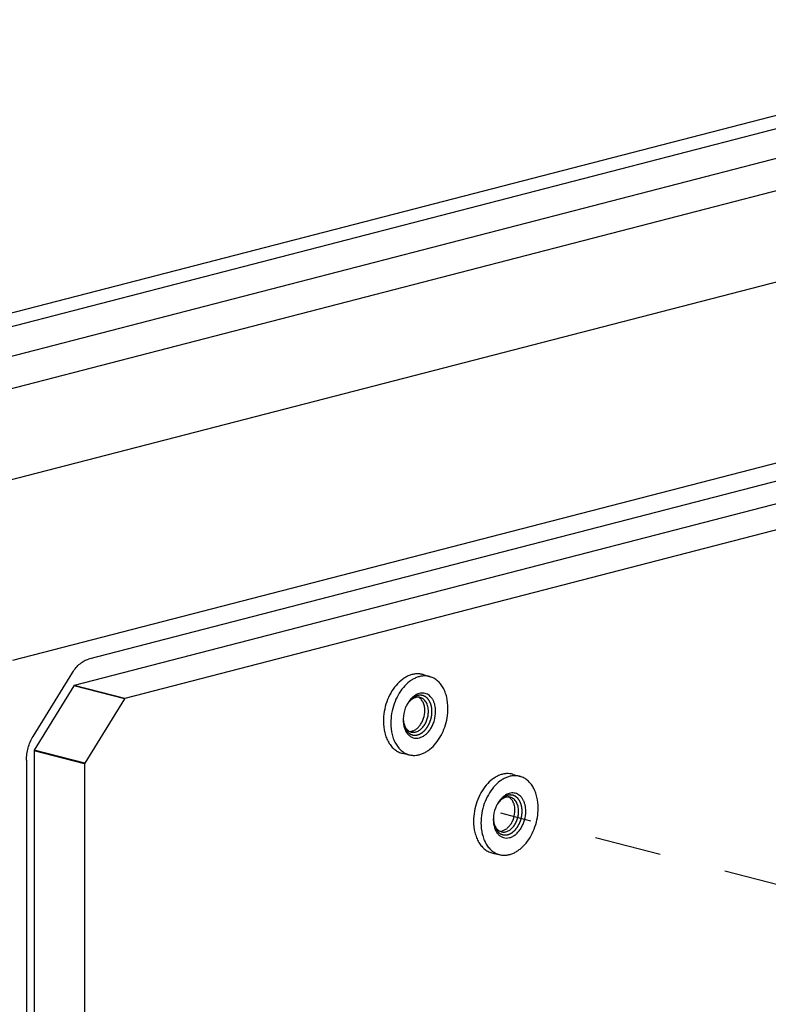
# Model space of a CAD drawing. Header units: millimetres. Extents: x 0 to 3905, y -1166 to 1110.
# Tile 61 of 155: x 1883 to 1956, y 105 to 202. Entities that reach past the tile are written whole.
import ezdxf

# ---------------------------------------------------------------- set-up
doc = ezdxf.new("R2010")
doc.units = ezdxf.units.MM
doc.header["$LTSCALE"] = 65.395
doc.linetypes.add('DASHED', pattern=[0.2, 0.1, -0.1])
for name, color, linetype in [('20_ALL_FEATURES', 7, 'CONTINUOUS'), ('DE-13-001392DXF_CONTINUOUS_LINE', 7, 'CONTINUOUS'), ('DE-13-001394DXF_CONTINUOUS_LINE', 7, 'CONTINUOUS')]:
    doc.layers.add(name, color=color, linetype=linetype)

msp = doc.modelspace()

# ---------------------------------------------------------------- linework, layer by layer
at = {"layer": '20_ALL_FEATURES', "linetype": 'DASHED'}
msp.add_line((1996.414, 106.896), (1930.165, 124.042), dxfattribs=at)
at = {"layer": 'DE-13-001392DXF_CONTINUOUS_LINE'}
for p, q in [((1844.954, 147.113), (1998.814, 186.935)), ((1882.338, 139.039), (2024.223, 175.762)), ((2016.803, 172.036), (1889.757, 139.154)), ((2015.389, 169.454), (1888.343, 136.572)), ((2020.339, 168.173), (1893.292, 135.291)), ((1884.308, 131.553), (1888.191, 137.863)), ((1922.524, 137.637), (1923.224, 137.429)), ((1888.303, 136.539), (1884.42, 130.229)), ((1893.253, 135.258), (1888.303, 136.539)), ((1893.292, 135.291), (1888.343, 136.572)), ((1893.253, 135.258), (1889.369, 128.948)), ((1920.982, 134.739), (1920.981, 134.738)), ((1920.982, 134.739), (1920.981, 134.738)), ((1884.403, 130.171), (1884.403, 25.249)), ((1889.353, 128.89), (1884.403, 130.171)), ((1889.369, 128.948), (1884.42, 130.229)), ((1920.526, 129.917), (1921.239, 129.76)), ((1883.659, 129.246), (1883.659, 24.324)), ((1889.353, 128.89), (1889.353, 23.968)), ((1931.363, 127.851), (1932.063, 127.642)), ((1929.821, 124.952), (1929.82, 124.951)), ((1929.821, 124.952), (1929.82, 124.951)), ((1929.365, 120.131), (1930.078, 119.974))]:
    msp.add_line(p, q, dxfattribs=at)
for centre, radius, start, end in [((1923.604, 133.285), 3.006, 150.98222, 152.84067), ((1922.809, 133.52), 2.196, 146.32919, 148.83099), ((1923.582, 133.199), 3.006, 178.12573, 179.99603), ((1922.769, 133.379), 2.193, 182.29919, 184.68157), ((1932.443, 123.498), 3.006, 150.98222, 152.84067), ((1931.648, 123.734), 2.196, 146.32919, 148.83099), ((1932.421, 123.413), 3.006, 178.12573, 179.99603), ((1931.608, 123.592), 2.193, 182.29919, 184.68157)]:
    msp.add_arc(centre, radius, start, end, dxfattribs=at)
for points, knots in [([(1888.191, 137.863), (1888.291, 138.026), (1888.508, 138.327), (1888.89, 138.709), (1889.306, 138.994), (1889.607, 139.115), (1889.757, 139.154)], [0, 0, 0, 0, 0.27555, 0.535005, 0.776305, 1, 1, 1, 1]), ([(1922.524, 137.637), (1922.417, 137.669), (1922.197, 137.713), (1921.856, 137.72), (1921.509, 137.668), (1921.163, 137.557), (1920.821, 137.391), (1920.37, 137.09), (1919.849, 136.585), (1919.335, 135.833), (1918.944, 134.964), (1918.699, 134.029), (1918.64, 133.384), (1918.64, 133.064)], [0, 0, 0, 0, 0.048984, 0.098627, 0.149686, 0.202775, 0.258332, 0.316598, 0.441151, 0.575348, 0.716058, 0.859114, 1, 1, 1, 1]), ([(1923.224, 137.429), (1923.118, 137.46), (1922.899, 137.504), (1922.56, 137.511), (1922.216, 137.46), (1921.872, 137.35), (1921.533, 137.184), (1921.084, 136.886), (1920.567, 136.384), (1920.056, 135.637), (1919.668, 134.774), (1919.424, 133.844), (1919.366, 133.203), (1919.366, 132.886)], [0, 0, 0, 0, 0.048984, 0.098627, 0.149686, 0.202775, 0.258332, 0.316598, 0.441151, 0.575348, 0.716058, 0.859114, 1, 1, 1, 1]), ([(1924.969, 134.336), (1924.969, 134.7), (1924.913, 135.238), (1924.711, 135.905), (1924.507, 136.346), (1924.251, 136.729), (1923.949, 137.044), (1923.605, 137.284), (1923.352, 137.391), (1923.224, 137.429)], [0, 0, 0, 0, 0.287827, 0.42263, 0.550285, 0.670804, 0.784874, 0.893913, 1, 1, 1, 1]), ([(1888.343, 136.572), (1888.339, 136.571), (1888.323, 136.564), (1888.31, 136.551), (1888.303, 136.539)], [0, 0, 0, 0, 0.225486, 1, 1, 1, 1]), ([(1893.292, 135.291), (1893.289, 135.29), (1893.273, 135.283), (1893.26, 135.27), (1893.253, 135.258)], [0, 0, 0, 0, 0.225478, 1, 1, 1, 1]), ([(1923.405, 134.023), (1923.403, 134.046), (1923.4, 134.093), (1923.395, 134.152), (1923.392, 134.198), (1923.389, 134.233), (1923.386, 134.269), (1923.384, 134.304), (1923.382, 134.333), (1923.38, 134.353), (1923.379, 134.365), (1923.379, 134.374), (1923.378, 134.383), (1923.377, 134.389), (1923.377, 134.394), (1923.377, 134.396), (1923.377, 134.398), (1923.376, 134.401), (1923.375, 134.404), (1923.374, 134.41), (1923.372, 134.416), (1923.37, 134.427), (1923.367, 134.441), (1923.363, 134.457), (1923.357, 134.478), (1923.348, 134.516), (1923.336, 134.57), (1923.323, 134.624), (1923.314, 134.662), (1923.308, 134.683), (1923.305, 134.7), (1923.301, 134.713), (1923.299, 134.724), (1923.297, 134.731), (1923.296, 134.736), (1923.295, 134.739), (1923.294, 134.742), (1923.294, 134.744), (1923.293, 134.746), (1923.291, 134.749), (1923.289, 134.755), (1923.286, 134.762), (1923.283, 134.769), (1923.279, 134.778), (1923.271, 134.795), (1923.261, 134.818), (1923.248, 134.847), (1923.236, 134.875), (1923.223, 134.903), (1923.21, 134.932), (1923.2, 134.955), (1923.192, 134.974), (1923.185, 134.989), (1923.179, 135.003), (1923.174, 135.015), (1923.17, 135.024), (1923.166, 135.031), (1923.164, 135.037), (1923.162, 135.041), (1923.161, 135.044), (1923.16, 135.045), (1923.159, 135.047), (1923.158, 135.049), (1923.155, 135.052), (1923.152, 135.057), (1923.148, 135.063), (1923.142, 135.07), (1923.135, 135.08), (1923.126, 135.092), (1923.118, 135.103), (1923.107, 135.119), (1923.093, 135.138), (1923.076, 135.161), (1923.059, 135.185), (1923.042, 135.208), (1923.025, 135.231), (1923.011, 135.25), (1923.001, 135.264), (1922.995, 135.272), (1922.991, 135.278), (1922.987, 135.283), (1922.984, 135.288), (1922.982, 135.291), (1922.981, 135.292), (1922.98, 135.293), (1922.979, 135.294), (1922.978, 135.295), (1922.976, 135.297), (1922.972, 135.299), (1922.968, 135.303), (1922.961, 135.309), (1922.953, 135.316), (1922.942, 135.325), (1922.929, 135.336), (1922.905, 135.356), (1922.877, 135.379), (1922.85, 135.402), (1922.829, 135.419), (1922.812, 135.433), (1922.798, 135.445), (1922.788, 135.453), (1922.78, 135.461), (1922.773, 135.466), (1922.768, 135.47), (1922.765, 135.473), (1922.763, 135.474), (1922.761, 135.476), (1922.761, 135.476), (1922.76, 135.477), (1922.758, 135.477), (1922.755, 135.479), (1922.751, 135.481), (1922.745, 135.483), (1922.739, 135.486), (1922.731, 135.489), (1922.717, 135.496), (1922.697, 135.504), (1922.673, 135.515), (1922.65, 135.526), (1922.626, 135.536), (1922.602, 135.547), (1922.582, 135.555), (1922.566, 135.563), (1922.554, 135.568), (1922.542, 135.573), (1922.532, 135.577), (1922.524, 135.581), (1922.519, 135.583), (1922.515, 135.585), (1922.513, 135.586), (1922.51, 135.587), (1922.508, 135.588), (1922.507, 135.589), (1922.507, 135.589), (1922.506, 135.589), (1922.505, 135.589), (1922.503, 135.589), (1922.5, 135.59), (1922.497, 135.59), (1922.493, 135.591), (1922.488, 135.591), (1922.479, 135.592), (1922.469, 135.594), (1922.456, 135.595), (1922.443, 135.597), (1922.426, 135.599), (1922.405, 135.602), (1922.38, 135.605), (1922.354, 135.608), (1922.329, 135.611), (1922.304, 135.614), (1922.283, 135.617), (1922.268, 135.619), (1922.259, 135.62), (1922.253, 135.621), (1922.247, 135.621), (1922.242, 135.622), (1922.239, 135.622), (1922.237, 135.623), (1922.236, 135.623), (1922.235, 135.623), (1922.233, 135.622), (1922.231, 135.622), (1922.226, 135.621), (1922.221, 135.62), (1922.212, 135.619), (1922.201, 135.617), (1922.188, 135.615), (1922.17, 135.613), (1922.149, 135.609), (1922.122, 135.605), (1922.087, 135.6), (1922.052, 135.594), (1922.022, 135.589), (1922.004, 135.587), (1921.991, 135.585), (1921.98, 135.583), (1921.971, 135.581), (1921.966, 135.581), (1921.961, 135.58), (1921.959, 135.579), (1921.957, 135.579), (1921.956, 135.579), (1921.955, 135.578), (1921.953, 135.578), (1921.95, 135.576), (1921.945, 135.574), (1921.939, 135.572), (1921.932, 135.569), (1921.923, 135.565), (1921.908, 135.558), (1921.886, 135.549), (1921.86, 135.538), (1921.834, 135.527), (1921.808, 135.516), (1921.782, 135.504), (1921.76, 135.495), (1921.743, 135.487), (1921.729, 135.482), (1921.716, 135.476), (1921.706, 135.472), (1921.697, 135.468), (1921.691, 135.466), (1921.687, 135.464), (1921.684, 135.462), (1921.681, 135.461), (1921.679, 135.46), (1921.677, 135.46), (1921.676, 135.458), (1921.674, 135.457), (1921.671, 135.455), (1921.668, 135.453), (1921.664, 135.45), (1921.658, 135.446), (1921.65, 135.44), (1921.64, 135.433), (1921.627, 135.424), (1921.615, 135.415), (1921.598, 135.403), (1921.577, 135.388), (1921.552, 135.37), (1921.527, 135.352), (1921.502, 135.334), (1921.477, 135.316), (1921.457, 135.302), (1921.442, 135.291), (1921.434, 135.285), (1921.427, 135.281), (1921.421, 135.276), (1921.417, 135.273), (1921.413, 135.271), (1921.412, 135.27), (1921.411, 135.269), (1921.41, 135.268), (1921.408, 135.266), (1921.406, 135.264), (1921.402, 135.26), (1921.397, 135.255), (1921.39, 135.246), (1921.38, 135.236), (1921.368, 135.224), (1921.353, 135.208), (1921.326, 135.18), (1921.287, 135.139), (1921.248, 135.099), (1921.221, 135.07), (1921.206, 135.054), (1921.194, 135.042), (1921.185, 135.032), (1921.177, 135.024), (1921.172, 135.019), (1921.168, 135.015), (1921.166, 135.012), (1921.164, 135.01), (1921.162, 135.008), (1921.161, 135.006), (1921.159, 135.003), (1921.155, 134.997), (1921.15, 134.99), (1921.145, 134.983), (1921.139, 134.973), (1921.127, 134.956), (1921.11, 134.932), (1921.091, 134.903), (1921.071, 134.874), (1921.051, 134.845), (1921.025, 134.806), (1920.992, 134.757), (1920.965, 134.718), (1920.952, 134.699)], [0, 0, 0, 0, 0.015625, 0.03125, 0.039062, 0.046875, 0.054688, 0.0625, 0.070312, 0.074219, 0.076172, 0.078125, 0.080078, 0.082031, 0.08252, 0.083008, 0.083496, 0.083984, 0.084961, 0.085938, 0.087891, 0.089844, 0.09375, 0.097656, 0.101562, 0.109375, 0.125, 0.140625, 0.148438, 0.152344, 0.15625, 0.160156, 0.162109, 0.164062, 0.165039, 0.166016, 0.166504, 0.166992, 0.16748, 0.167969, 0.169922, 0.171875, 0.173828, 0.175781, 0.179688, 0.1875, 0.195312, 0.203125, 0.210938, 0.21875, 0.226562, 0.230469, 0.234375, 0.238281, 0.242188, 0.244141, 0.246094, 0.248047, 0.249023, 0.249512, 0.25, 0.250488, 0.250977, 0.251953, 0.253906, 0.255859, 0.257812, 0.261719, 0.265625, 0.269531, 0.273438, 0.28125, 0.289062, 0.296875, 0.304688, 0.3125, 0.320312, 0.324219, 0.326172, 0.328125, 0.330078, 0.332031, 0.33252, 0.333008, 0.333252, 0.333496, 0.333984, 0.334961, 0.335938, 0.337891, 0.339844, 0.34375, 0.347656, 0.351562, 0.359375, 0.375, 0.382812, 0.390625, 0.398438, 0.402344, 0.40625, 0.410156, 0.412109, 0.414062, 0.415039, 0.416016, 0.416504, 0.416748, 0.416992, 0.41748, 0.417969, 0.419922, 0.421875, 0.423828, 0.425781, 0.429688, 0.4375, 0.445312, 0.453125, 0.460938, 0.46875, 0.476562, 0.480469, 0.484375, 0.488281, 0.492188, 0.494141, 0.496094, 0.49707, 0.498047, 0.499023, 0.499512, 0.499756, 0.5, 0.500244, 0.500488, 0.500977, 0.501953, 0.50293, 0.503906, 0.505859, 0.507812, 0.511719, 0.515625, 0.519531, 0.523438, 0.53125, 0.539062, 0.546875, 0.554688, 0.5625, 0.570312, 0.574219, 0.576172, 0.578125, 0.580078, 0.582031, 0.58252, 0.583008, 0.583252, 0.583496, 0.583984, 0.584961, 0.585938, 0.587891, 0.589844, 0.59375, 0.597656, 0.601562, 0.609375, 0.617188, 0.625, 0.640625, 0.648438, 0.652344, 0.65625, 0.660156, 0.662109, 0.664062, 0.665039, 0.666016, 0.666504, 0.666748, 0.666992, 0.66748, 0.667969, 0.669922, 0.671875, 0.673828, 0.675781, 0.679688, 0.6875, 0.695312, 0.703125, 0.710938, 0.71875, 0.726562, 0.730469, 0.734375, 0.738281, 0.742188, 0.744141, 0.746094, 0.74707, 0.748047, 0.749023, 0.749512, 0.75, 0.750488, 0.750977, 0.751953, 0.75293, 0.753906, 0.755859, 0.757812, 0.761719, 0.765625, 0.769531, 0.773438, 0.78125, 0.789062, 0.796875, 0.804688, 0.8125, 0.820312, 0.824219, 0.826172, 0.828125, 0.830078, 0.832031, 0.83252, 0.833008, 0.833252, 0.833496, 0.833984, 0.834961, 0.835938, 0.837891, 0.839844, 0.84375, 0.847656, 0.851562, 0.859375, 0.875, 0.890625, 0.898438, 0.902344, 0.90625, 0.910156, 0.912109, 0.914062, 0.915039, 0.916016, 0.916504, 0.916992, 0.91748, 0.917969, 0.919922, 0.921875, 0.923828, 0.925781, 0.929688, 0.9375, 0.945312, 0.953125, 0.960938, 0.96875, 0.984375, 1, 1, 1, 1]), ([(1923.758, 134.023), (1923.758, 134.233), (1923.726, 134.545), (1923.606, 134.93), (1923.486, 135.184), (1923.335, 135.402), (1923.156, 135.58), (1922.954, 135.713), (1922.733, 135.798), (1922.499, 135.831), (1922.258, 135.813), (1922.015, 135.743), (1921.778, 135.626), (1921.549, 135.463), (1921.258, 135.184), (1921.078, 134.927), (1920.976, 134.743)], [0, 0, 0, 0, 0.144246, 0.211684, 0.275454, 0.335587, 0.392476, 0.446905, 0.5, 0.553095, 0.607524, 0.664413, 0.724546, 0.788316, 0.855754, 1, 1, 1, 1]), ([(1922.252, 135.397), (1922.199, 135.41), (1922.089, 135.427), (1921.919, 135.419), (1921.747, 135.379), (1921.578, 135.306), (1921.413, 135.204), (1921.199, 135.026), (1921.063, 134.86), (1920.982, 134.739)], [0, 0, 0, 0, 0.108097, 0.218455, 0.333043, 0.453322, 0.580165, 0.713861, 1, 1, 1, 1]), ([(1922.698, 134.114), (1922.698, 134.258), (1922.672, 134.536), (1922.55, 134.917), (1922.38, 135.181), (1922.211, 135.338), (1922.118, 135.398), (1922.07, 135.423)], [0, 0, 0, 0, 0.28417, 0.546143, 0.783086, 0.893555, 1, 1, 1, 1]), ([(1923.051, 134.023), (1923.051, 134.187), (1923.026, 134.429), (1922.933, 134.729), (1922.839, 134.926), (1922.722, 135.095), (1922.583, 135.234), (1922.426, 135.338), (1922.311, 135.382), (1922.252, 135.397)], [0, 0, 0, 0, 0.288492, 0.423367, 0.550909, 0.671174, 0.784952, 0.89381, 1, 1, 1, 1]), ([(1920.93, 134.657), (1920.876, 134.553), (1920.686, 134.122), (1920.589, 133.65), (1920.578, 133.297)], [0, 0, 0, 0, 0.249065, 1, 1, 1, 1]), ([(1921.239, 129.76), (1921.344, 129.737), (1921.562, 129.708), (1921.895, 129.722), (1922.231, 129.792), (1922.565, 129.917), (1922.893, 130.093), (1923.325, 130.401), (1923.822, 130.906), (1924.311, 131.646), (1924.681, 132.494), (1924.914, 133.402), (1924.969, 134.027), (1924.969, 134.336)], [0, 0, 0, 0, 0.048868, 0.098663, 0.150057, 0.203579, 0.259583, 0.318248, 0.4433, 0.577469, 0.717678, 0.859945, 1, 1, 1, 1]), ([(1920.576, 133.199), (1920.576, 132.929), (1920.629, 132.531), (1920.829, 132.063), (1921.027, 131.78), (1921.271, 131.566), (1921.553, 131.431), (1921.86, 131.384), (1922.178, 131.426), (1922.492, 131.553), (1922.791, 131.758), (1923.065, 132.032), (1923.304, 132.365), (1923.501, 132.745), (1923.695, 133.293), (1923.758, 133.732), (1923.758, 134.023)], [0, 0, 0, 0, 0.135205, 0.196724, 0.253736, 0.306908, 0.3577, 0.408151, 0.460394, 0.516105, 0.5762, 0.640817, 0.709442, 0.781084, 0.854433, 1, 1, 1, 1]), ([(1920.577, 133.254), (1920.579, 133.224), (1920.583, 133.179), (1920.589, 133.119), (1920.593, 133.074), (1920.597, 133.029), (1920.601, 132.991), (1920.603, 132.961), (1920.606, 132.938), (1920.607, 132.92), (1920.609, 132.905), (1920.61, 132.893), (1920.611, 132.884), (1920.611, 132.877), (1920.612, 132.874), (1920.612, 132.871), (1920.612, 132.869), (1920.612, 132.868), (1920.613, 132.865), (1920.615, 132.858), (1920.617, 132.85), (1920.62, 132.839), (1920.624, 132.825), (1920.628, 132.808), (1920.634, 132.787), (1920.641, 132.759), (1920.651, 132.724), (1920.662, 132.682), (1920.671, 132.647), (1920.679, 132.619), (1920.684, 132.598), (1920.69, 132.577), (1920.695, 132.56), (1920.698, 132.546), (1920.701, 132.536), (1920.704, 132.527), (1920.705, 132.52), (1920.706, 132.516), (1920.707, 132.513), (1920.707, 132.512), (1920.708, 132.511), (1920.709, 132.509), (1920.71, 132.508), (1920.712, 132.503), (1920.717, 132.494), (1920.724, 132.479), (1920.733, 132.461), (1920.744, 132.437), (1920.759, 132.408), (1920.776, 132.372), (1920.794, 132.337), (1920.811, 132.301), (1920.826, 132.272), (1920.836, 132.251), (1920.842, 132.239), (1920.846, 132.23), (1920.85, 132.223), (1920.852, 132.217), (1920.855, 132.213), (1920.856, 132.209), (1920.858, 132.207), (1920.86, 132.204), (1920.863, 132.201), (1920.869, 132.194), (1920.878, 132.183), (1920.889, 132.169), (1920.901, 132.155), (1920.917, 132.135), (1920.936, 132.112), (1920.96, 132.083), (1920.979, 132.059), (1920.995, 132.04), (1921.007, 132.025), (1921.018, 132.011), (1921.028, 131.999), (1921.036, 131.99), (1921.042, 131.982), (1921.047, 131.976), (1921.051, 131.972), (1921.053, 131.969), (1921.055, 131.966), (1921.056, 131.965), (1921.057, 131.964), (1921.058, 131.963), (1921.061, 131.961), (1921.064, 131.959), (1921.068, 131.956), (1921.074, 131.952), (1921.084, 131.945), (1921.095, 131.937), (1921.114, 131.923), (1921.138, 131.907), (1921.166, 131.887), (1921.194, 131.867), (1921.223, 131.847), (1921.246, 131.83), (1921.263, 131.818), (1921.272, 131.811), (1921.279, 131.806), (1921.285, 131.802), (1921.29, 131.799), (1921.293, 131.797), (1921.295, 131.795), (1921.297, 131.794), (1921.298, 131.793), (1921.299, 131.793), (1921.301, 131.792), (1921.305, 131.791), (1921.31, 131.789), (1921.316, 131.787), (1921.327, 131.784), (1921.34, 131.779), (1921.355, 131.774), (1921.376, 131.767), (1921.402, 131.758), (1921.434, 131.748), (1921.46, 131.739), (1921.48, 131.732), (1921.496, 131.727), (1921.512, 131.722), (1921.525, 131.718), (1921.535, 131.714), (1921.543, 131.712), (1921.551, 131.709), (1921.557, 131.707), (1921.561, 131.705), (1921.563, 131.705), (1921.565, 131.704), (1921.567, 131.704), (1921.569, 131.704), (1921.571, 131.704), (1921.575, 131.704), (1921.579, 131.704), (1921.585, 131.704), (1921.595, 131.704), (1921.609, 131.703), (1921.632, 131.703), (1921.66, 131.702), (1921.694, 131.702), (1921.728, 131.701), (1921.762, 131.7), (1921.79, 131.7), (1921.81, 131.699), (1921.821, 131.699), (1921.83, 131.699), (1921.837, 131.699), (1921.842, 131.699), (1921.847, 131.699), (1921.85, 131.699), (1921.853, 131.699), (1921.855, 131.699), (1921.857, 131.699), (1921.86, 131.7), (1921.864, 131.701), (1921.868, 131.702), (1921.874, 131.704), (1921.884, 131.707), (1921.898, 131.71), (1921.916, 131.715), (1921.933, 131.72), (1921.95, 131.725), (1921.973, 131.731), (1922.002, 131.739), (1922.037, 131.748), (1922.066, 131.756), (1922.089, 131.762), (1922.106, 131.767), (1922.121, 131.771), (1922.131, 131.773), (1922.137, 131.775), (1922.141, 131.776), (1922.145, 131.777), (1922.147, 131.778), (1922.15, 131.778), (1922.152, 131.779), (1922.154, 131.781), (1922.159, 131.784), (1922.166, 131.788), (1922.175, 131.792), (1922.183, 131.797), (1922.194, 131.803), (1922.213, 131.814), (1922.241, 131.829), (1922.274, 131.848), (1922.308, 131.867), (1922.341, 131.885), (1922.369, 131.901), (1922.391, 131.913), (1922.405, 131.921), (1922.414, 131.926), (1922.42, 131.929), (1922.424, 131.932), (1922.428, 131.934), (1922.43, 131.935), (1922.432, 131.936), (1922.434, 131.937), (1922.436, 131.938), (1922.437, 131.94), (1922.442, 131.944), (1922.448, 131.95), (1922.456, 131.957), (1922.464, 131.963), (1922.475, 131.973), (1922.488, 131.984), (1922.504, 131.998), (1922.519, 132.012), (1922.54, 132.03), (1922.567, 132.053), (1922.598, 132.081), (1922.625, 132.104), (1922.646, 132.122), (1922.662, 132.136), (1922.675, 132.148), (1922.685, 132.157), (1922.692, 132.163), (1922.697, 132.167), (1922.7, 132.17), (1922.703, 132.172), (1922.704, 132.173), (1922.705, 132.175), (1922.707, 132.177), (1922.71, 132.181), (1922.715, 132.188), (1922.722, 132.196), (1922.729, 132.205), (1922.739, 132.217), (1922.755, 132.238), (1922.778, 132.267), (1922.806, 132.302), (1922.834, 132.337), (1922.862, 132.373), (1922.885, 132.402), (1922.904, 132.426), (1922.915, 132.44), (1922.925, 132.452), (1922.931, 132.459), (1922.935, 132.465), (1922.938, 132.469), (1922.94, 132.472), (1922.942, 132.474), (1922.944, 132.477), (1922.945, 132.48), (1922.948, 132.484), (1922.952, 132.491), (1922.956, 132.499), (1922.962, 132.509), (1922.97, 132.523), (1922.979, 132.54), (1922.994, 132.567), (1923.013, 132.601), (1923.036, 132.641), (1923.059, 132.682), (1923.078, 132.716), (1923.093, 132.743), (1923.104, 132.763), (1923.115, 132.783), (1923.124, 132.799), (1923.13, 132.809), (1923.132, 132.813), (1923.134, 132.816), (1923.136, 132.82), (1923.138, 132.824), (1923.14, 132.83), (1923.143, 132.838), (1923.146, 132.847), (1923.151, 132.858), (1923.156, 132.874), (1923.166, 132.9), (1923.181, 132.938), (1923.198, 132.984), (1923.215, 133.029), (1923.233, 133.075), (1923.247, 133.112), (1923.259, 133.143), (1923.267, 133.166), (1923.274, 133.185), (1923.279, 133.198), (1923.282, 133.204), (1923.283, 133.208), (1923.284, 133.212), (1923.285, 133.217), (1923.287, 133.225), (1923.289, 133.235), (1923.292, 133.246), (1923.295, 133.262), (1923.3, 133.282), (1923.307, 133.313), (1923.316, 133.352), (1923.326, 133.399), (1923.337, 133.446), (1923.345, 133.485), (1923.353, 133.517), (1923.358, 133.54), (1923.362, 133.56), (1923.366, 133.575), (1923.368, 133.587), (1923.371, 133.597), (1923.372, 133.605), (1923.373, 133.61), (1923.374, 133.614), (1923.374, 133.618), (1923.374, 133.625), (1923.375, 133.635), (1923.376, 133.647), (1923.377, 133.663), (1923.379, 133.683), (1923.381, 133.708), (1923.383, 133.74), (1923.386, 133.78), (1923.39, 133.829), (1923.394, 133.877), (1923.399, 133.942), (1923.402, 133.99), (1923.405, 134.023)], [0, 0, 0, 0, 0.015625, 0.023438, 0.03125, 0.039062, 0.046875, 0.050781, 0.054688, 0.058594, 0.060547, 0.0625, 0.064453, 0.06543, 0.065918, 0.066406, 0.06665, 0.066895, 0.067383, 0.068359, 0.070312, 0.072266, 0.074219, 0.078125, 0.082031, 0.085938, 0.09375, 0.101562, 0.109375, 0.113281, 0.117188, 0.121094, 0.125, 0.126953, 0.128906, 0.130859, 0.131836, 0.132812, 0.133057, 0.133301, 0.133545, 0.133789, 0.134277, 0.134766, 0.136719, 0.140625, 0.144531, 0.148438, 0.15625, 0.164062, 0.171875, 0.179688, 0.1875, 0.191406, 0.193359, 0.195312, 0.197266, 0.198242, 0.199219, 0.200195, 0.200684, 0.201172, 0.202148, 0.203125, 0.207031, 0.210938, 0.214844, 0.21875, 0.226562, 0.234375, 0.242188, 0.246094, 0.25, 0.253906, 0.257812, 0.259766, 0.261719, 0.263672, 0.264648, 0.265625, 0.266113, 0.266357, 0.266602, 0.26709, 0.267578, 0.268555, 0.269531, 0.271484, 0.273438, 0.277344, 0.28125, 0.289062, 0.296875, 0.304688, 0.3125, 0.320312, 0.324219, 0.326172, 0.328125, 0.330078, 0.331055, 0.332031, 0.33252, 0.333008, 0.333252, 0.333496, 0.333984, 0.334961, 0.335938, 0.337891, 0.339844, 0.34375, 0.347656, 0.351562, 0.359375, 0.367188, 0.375, 0.378906, 0.382812, 0.386719, 0.390625, 0.392578, 0.394531, 0.396484, 0.398438, 0.399414, 0.399658, 0.399902, 0.400391, 0.400879, 0.401367, 0.402344, 0.40332, 0.404297, 0.40625, 0.410156, 0.414062, 0.421875, 0.429688, 0.4375, 0.445312, 0.453125, 0.457031, 0.458984, 0.460938, 0.462891, 0.463867, 0.464844, 0.46582, 0.466309, 0.466797, 0.467285, 0.467773, 0.46875, 0.469727, 0.470703, 0.472656, 0.476562, 0.480469, 0.484375, 0.488281, 0.492188, 0.5, 0.507812, 0.515625, 0.519531, 0.523438, 0.527344, 0.529297, 0.530273, 0.53125, 0.532227, 0.532715, 0.533203, 0.533691, 0.53418, 0.535156, 0.537109, 0.539062, 0.541016, 0.542969, 0.546875, 0.554688, 0.5625, 0.570312, 0.578125, 0.585938, 0.589844, 0.59375, 0.595703, 0.59668, 0.597656, 0.598633, 0.599121, 0.599609, 0.600098, 0.600342, 0.600586, 0.601562, 0.603516, 0.605469, 0.607422, 0.609375, 0.613281, 0.617188, 0.621094, 0.625, 0.632812, 0.640625, 0.648438, 0.652344, 0.65625, 0.660156, 0.662109, 0.664062, 0.665039, 0.666016, 0.666504, 0.666748, 0.666992, 0.66748, 0.667969, 0.669922, 0.671875, 0.673828, 0.675781, 0.679688, 0.6875, 0.695312, 0.703125, 0.710938, 0.71875, 0.722656, 0.726562, 0.728516, 0.730469, 0.731445, 0.732422, 0.73291, 0.733398, 0.733887, 0.734375, 0.735352, 0.736328, 0.738281, 0.740234, 0.742188, 0.746094, 0.75, 0.757812, 0.765625, 0.773438, 0.78125, 0.785156, 0.789062, 0.792969, 0.796875, 0.797852, 0.798828, 0.799316, 0.799805, 0.800781, 0.801758, 0.802734, 0.804688, 0.806641, 0.808594, 0.8125, 0.820312, 0.828125, 0.835938, 0.84375, 0.851562, 0.855469, 0.859375, 0.863281, 0.865234, 0.866211, 0.866699, 0.867188, 0.868164, 0.869141, 0.871094, 0.873047, 0.875, 0.878906, 0.882812, 0.890625, 0.898438, 0.90625, 0.914062, 0.917969, 0.921875, 0.925781, 0.927734, 0.929688, 0.931641, 0.932617, 0.933594, 0.934082, 0.93457, 0.935547, 0.9375, 0.939453, 0.941406, 0.945312, 0.949219, 0.953125, 0.960938, 0.96875, 0.976562, 0.984375, 1, 1, 1, 1]), ([(1921.204, 132.074), (1921.296, 132.071), (1921.488, 132.097), (1921.764, 132.219), (1922.022, 132.418), (1922.252, 132.682), (1922.443, 132.999), (1922.634, 133.471), (1922.698, 133.858), (1922.698, 134.114)], [0, 0, 0, 0, 0.099494, 0.206642, 0.323419, 0.449701, 0.583725, 0.722613, 1, 1, 1, 1]), ([(1921.375, 132.008), (1921.422, 131.996), (1921.518, 131.98), (1921.719, 131.982), (1921.979, 132.053), (1922.27, 132.232), (1922.533, 132.493), (1922.753, 132.821), (1922.921, 133.199), (1923.026, 133.605), (1923.051, 133.884), (1923.051, 134.023)], [0, 0, 0, 0, 0.048939, 0.098675, 0.202944, 0.317017, 0.441895, 0.57616, 0.716704, 0.859448, 1, 1, 1, 1]), ([(1918.64, 133.064), (1918.64, 132.683), (1918.7, 132.121), (1918.921, 131.427), (1919.143, 130.973), (1919.42, 130.584), (1919.748, 130.27), (1920.119, 130.041), (1920.389, 129.948), (1920.526, 129.917)], [0, 0, 0, 0, 0.289122, 0.424054, 0.551464, 0.671465, 0.784956, 0.893658, 1, 1, 1, 1]), ([(1919.366, 132.886), (1919.366, 132.508), (1919.426, 131.949), (1919.645, 131.259), (1919.865, 130.808), (1920.141, 130.422), (1920.466, 130.11), (1920.834, 129.882), (1921.103, 129.79), (1921.239, 129.76)], [0, 0, 0, 0, 0.289122, 0.424054, 0.551464, 0.671465, 0.784956, 0.893658, 1, 1, 1, 1]), ([(1920.584, 133.2), (1920.596, 133.055), (1920.635, 132.843), (1920.735, 132.584), (1920.83, 132.414), (1920.943, 132.269), (1921.073, 132.15), (1921.217, 132.061), (1921.322, 132.022), (1921.375, 132.008)], [0, 0, 0, 0, 0.286137, 0.419833, 0.546676, 0.666955, 0.781542, 0.891902, 1, 1, 1, 1]), ([(1883.659, 129.246), (1883.659, 129.447), (1883.689, 129.853), (1883.814, 130.45), (1884.018, 131.024), (1884.203, 131.383), (1884.308, 131.553)], [0, 0, 0, 0, 0.248619, 0.501573, 0.753721, 1, 1, 1, 1]), ([(1884.42, 130.229), (1884.417, 130.225), (1884.408, 130.207), (1884.403, 130.186), (1884.403, 130.171)], [0, 0, 0, 0, 0.24742, 1, 1, 1, 1]), ([(1889.369, 128.948), (1889.367, 128.943), (1889.357, 128.925), (1889.353, 128.905), (1889.353, 128.89)], [0, 0, 0, 0, 0.247412, 1, 1, 1, 1]), ([(1931.363, 127.851), (1931.256, 127.882), (1931.035, 127.927), (1930.694, 127.934), (1930.348, 127.882), (1930.001, 127.771), (1929.66, 127.604), (1929.209, 127.304), (1928.688, 126.799), (1928.174, 126.047), (1927.783, 125.178), (1927.537, 124.242), (1927.479, 123.597), (1927.479, 123.278)], [0, 0, 0, 0, 0.048984, 0.098627, 0.149686, 0.202775, 0.258332, 0.316598, 0.441151, 0.575348, 0.716058, 0.859114, 1, 1, 1, 1]), ([(1932.063, 127.642), (1931.957, 127.674), (1931.738, 127.718), (1931.399, 127.725), (1931.055, 127.673), (1930.71, 127.563), (1930.371, 127.398), (1929.923, 127.099), (1929.406, 126.597), (1928.895, 125.85), (1928.506, 124.987), (1928.263, 124.058), (1928.205, 123.417), (1928.205, 123.099)], [0, 0, 0, 0, 0.048984, 0.098627, 0.149686, 0.202775, 0.258332, 0.316598, 0.441151, 0.575348, 0.716058, 0.859114, 1, 1, 1, 1]), ([(1933.808, 124.55), (1933.808, 124.914), (1933.752, 125.451), (1933.55, 126.119), (1933.346, 126.56), (1933.09, 126.942), (1932.788, 127.258), (1932.444, 127.498), (1932.191, 127.604), (1932.063, 127.642)], [0, 0, 0, 0, 0.287827, 0.42263, 0.550285, 0.670804, 0.784874, 0.893913, 1, 1, 1, 1]), ([(1932.244, 124.236), (1932.242, 124.26), (1932.238, 124.307), (1932.234, 124.365), (1932.231, 124.412), (1932.228, 124.447), (1932.225, 124.482), (1932.223, 124.517), (1932.22, 124.547), (1932.219, 124.567), (1932.218, 124.579), (1932.217, 124.588), (1932.217, 124.596), (1932.216, 124.603), (1932.216, 124.607), (1932.216, 124.609), (1932.216, 124.612), (1932.215, 124.614), (1932.214, 124.618), (1932.213, 124.623), (1932.211, 124.63), (1932.209, 124.641), (1932.205, 124.654), (1932.201, 124.67), (1932.196, 124.692), (1932.187, 124.73), (1932.174, 124.784), (1932.161, 124.838), (1932.152, 124.875), (1932.147, 124.897), (1932.143, 124.913), (1932.14, 124.927), (1932.138, 124.937), (1932.136, 124.944), (1932.135, 124.95), (1932.134, 124.953), (1932.133, 124.956), (1932.133, 124.958), (1932.132, 124.959), (1932.13, 124.963), (1932.128, 124.968), (1932.125, 124.975), (1932.122, 124.982), (1932.117, 124.992), (1932.11, 125.008), (1932.1, 125.032), (1932.087, 125.06), (1932.074, 125.089), (1932.062, 125.117), (1932.049, 125.145), (1932.039, 125.169), (1932.03, 125.188), (1932.024, 125.202), (1932.018, 125.216), (1932.013, 125.228), (1932.008, 125.238), (1932.005, 125.245), (1932.003, 125.251), (1932.001, 125.255), (1932, 125.257), (1931.999, 125.259), (1931.998, 125.26), (1931.997, 125.262), (1931.994, 125.266), (1931.991, 125.271), (1931.986, 125.276), (1931.981, 125.284), (1931.974, 125.294), (1931.965, 125.305), (1931.957, 125.317), (1931.946, 125.332), (1931.931, 125.352), (1931.915, 125.375), (1931.898, 125.398), (1931.881, 125.421), (1931.864, 125.445), (1931.85, 125.464), (1931.84, 125.478), (1931.834, 125.485), (1931.83, 125.491), (1931.826, 125.497), (1931.823, 125.501), (1931.821, 125.504), (1931.82, 125.505), (1931.819, 125.506), (1931.818, 125.507), (1931.817, 125.508), (1931.815, 125.51), (1931.811, 125.513), (1931.807, 125.517), (1931.8, 125.522), (1931.791, 125.53), (1931.781, 125.538), (1931.767, 125.55), (1931.743, 125.57), (1931.716, 125.593), (1931.689, 125.615), (1931.668, 125.633), (1931.651, 125.647), (1931.637, 125.658), (1931.627, 125.667), (1931.618, 125.674), (1931.612, 125.68), (1931.607, 125.683), (1931.604, 125.686), (1931.602, 125.688), (1931.6, 125.689), (1931.599, 125.69), (1931.598, 125.69), (1931.597, 125.691), (1931.594, 125.692), (1931.59, 125.694), (1931.584, 125.697), (1931.578, 125.7), (1931.57, 125.703), (1931.556, 125.709), (1931.536, 125.718), (1931.512, 125.729), (1931.488, 125.739), (1931.465, 125.75), (1931.441, 125.76), (1931.421, 125.769), (1931.405, 125.776), (1931.393, 125.781), (1931.381, 125.787), (1931.371, 125.791), (1931.363, 125.795), (1931.358, 125.797), (1931.354, 125.799), (1931.351, 125.8), (1931.349, 125.801), (1931.347, 125.802), (1931.346, 125.802), (1931.345, 125.803), (1931.345, 125.803), (1931.344, 125.803), (1931.342, 125.803), (1931.339, 125.803), (1931.336, 125.804), (1931.332, 125.804), (1931.326, 125.805), (1931.318, 125.806), (1931.307, 125.807), (1931.295, 125.809), (1931.282, 125.81), (1931.265, 125.813), (1931.244, 125.815), (1931.219, 125.818), (1931.193, 125.822), (1931.168, 125.825), (1931.143, 125.828), (1931.121, 125.831), (1931.107, 125.832), (1931.098, 125.833), (1931.092, 125.834), (1931.086, 125.835), (1931.081, 125.836), (1931.078, 125.836), (1931.076, 125.836), (1931.075, 125.836), (1931.074, 125.836), (1931.072, 125.836), (1931.069, 125.836), (1931.065, 125.835), (1931.06, 125.834), (1931.051, 125.833), (1931.04, 125.831), (1931.027, 125.829), (1931.009, 125.826), (1930.987, 125.823), (1930.961, 125.819), (1930.926, 125.813), (1930.891, 125.808), (1930.86, 125.803), (1930.843, 125.8), (1930.83, 125.798), (1930.819, 125.796), (1930.81, 125.795), (1930.805, 125.794), (1930.8, 125.793), (1930.798, 125.793), (1930.796, 125.793), (1930.795, 125.793), (1930.793, 125.792), (1930.792, 125.791), (1930.789, 125.79), (1930.784, 125.788), (1930.777, 125.785), (1930.771, 125.782), (1930.762, 125.779), (1930.747, 125.772), (1930.725, 125.763), (1930.699, 125.752), (1930.673, 125.74), (1930.647, 125.729), (1930.621, 125.718), (1930.599, 125.709), (1930.581, 125.701), (1930.568, 125.695), (1930.555, 125.69), (1930.544, 125.685), (1930.536, 125.681), (1930.53, 125.679), (1930.526, 125.677), (1930.523, 125.676), (1930.52, 125.675), (1930.518, 125.674), (1930.516, 125.673), (1930.514, 125.672), (1930.512, 125.67), (1930.51, 125.669), (1930.507, 125.666), (1930.503, 125.663), (1930.497, 125.66), (1930.489, 125.654), (1930.479, 125.646), (1930.466, 125.637), (1930.454, 125.628), (1930.437, 125.616), (1930.416, 125.602), (1930.391, 125.584), (1930.366, 125.566), (1930.341, 125.548), (1930.316, 125.53), (1930.295, 125.515), (1930.281, 125.505), (1930.273, 125.499), (1930.266, 125.494), (1930.26, 125.49), (1930.255, 125.486), (1930.252, 125.484), (1930.251, 125.483), (1930.25, 125.483), (1930.249, 125.482), (1930.247, 125.48), (1930.245, 125.477), (1930.241, 125.473), (1930.236, 125.468), (1930.228, 125.46), (1930.219, 125.45), (1930.207, 125.438), (1930.192, 125.422), (1930.165, 125.393), (1930.126, 125.353), (1930.087, 125.312), (1930.06, 125.284), (1930.045, 125.268), (1930.033, 125.255), (1930.023, 125.245), (1930.016, 125.237), (1930.011, 125.232), (1930.007, 125.228), (1930.005, 125.226), (1930.003, 125.224), (1930.001, 125.222), (1930, 125.22), (1929.998, 125.216), (1929.994, 125.211), (1929.989, 125.204), (1929.984, 125.196), (1929.977, 125.187), (1929.966, 125.17), (1929.949, 125.145), (1929.929, 125.116), (1929.91, 125.087), (1929.89, 125.058), (1929.863, 125.019), (1929.83, 124.971), (1929.804, 124.932), (1929.791, 124.913)], [0, 0, 0, 0, 0.015625, 0.03125, 0.039062, 0.046875, 0.054688, 0.0625, 0.070312, 0.074219, 0.076172, 0.078125, 0.080078, 0.082031, 0.08252, 0.083008, 0.083496, 0.083984, 0.084961, 0.085938, 0.087891, 0.089844, 0.09375, 0.097656, 0.101562, 0.109375, 0.125, 0.140625, 0.148438, 0.152344, 0.15625, 0.160156, 0.162109, 0.164062, 0.165039, 0.166016, 0.166504, 0.166992, 0.16748, 0.167969, 0.169922, 0.171875, 0.173828, 0.175781, 0.179688, 0.1875, 0.195312, 0.203125, 0.210938, 0.21875, 0.226562, 0.230469, 0.234375, 0.238281, 0.242188, 0.244141, 0.246094, 0.248047, 0.249023, 0.249512, 0.25, 0.250488, 0.250977, 0.251953, 0.253906, 0.255859, 0.257812, 0.261719, 0.265625, 0.269531, 0.273438, 0.28125, 0.289062, 0.296875, 0.304688, 0.3125, 0.320312, 0.324219, 0.326172, 0.328125, 0.330078, 0.332031, 0.33252, 0.333008, 0.333252, 0.333496, 0.333984, 0.334961, 0.335938, 0.337891, 0.339844, 0.34375, 0.347656, 0.351562, 0.359375, 0.375, 0.382812, 0.390625, 0.398438, 0.402344, 0.40625, 0.410156, 0.412109, 0.414062, 0.415039, 0.416016, 0.416504, 0.416748, 0.416992, 0.41748, 0.417969, 0.419922, 0.421875, 0.423828, 0.425781, 0.429688, 0.4375, 0.445312, 0.453125, 0.460938, 0.46875, 0.476562, 0.480469, 0.484375, 0.488281, 0.492188, 0.494141, 0.496094, 0.49707, 0.498047, 0.499023, 0.499512, 0.499756, 0.5, 0.500244, 0.500488, 0.500977, 0.501953, 0.50293, 0.503906, 0.505859, 0.507812, 0.511719, 0.515625, 0.519531, 0.523438, 0.53125, 0.539062, 0.546875, 0.554688, 0.5625, 0.570312, 0.574219, 0.576172, 0.578125, 0.580078, 0.582031, 0.58252, 0.583008, 0.583252, 0.583496, 0.583984, 0.584961, 0.585938, 0.587891, 0.589844, 0.59375, 0.597656, 0.601562, 0.609375, 0.617188, 0.625, 0.640625, 0.648438, 0.652344, 0.65625, 0.660156, 0.662109, 0.664062, 0.665039, 0.666016, 0.666504, 0.666748, 0.666992, 0.66748, 0.667969, 0.669922, 0.671875, 0.673828, 0.675781, 0.679688, 0.6875, 0.695312, 0.703125, 0.710938, 0.71875, 0.726562, 0.730469, 0.734375, 0.738281, 0.742188, 0.744141, 0.746094, 0.74707, 0.748047, 0.749023, 0.749512, 0.75, 0.750488, 0.750977, 0.751953, 0.75293, 0.753906, 0.755859, 0.757812, 0.761719, 0.765625, 0.769531, 0.773438, 0.78125, 0.789062, 0.796875, 0.804688, 0.8125, 0.820312, 0.824219, 0.826172, 0.828125, 0.830078, 0.832031, 0.83252, 0.833008, 0.833252, 0.833496, 0.833984, 0.834961, 0.835938, 0.837891, 0.839844, 0.84375, 0.847656, 0.851562, 0.859375, 0.875, 0.890625, 0.898438, 0.902344, 0.90625, 0.910156, 0.912109, 0.914062, 0.915039, 0.916016, 0.916504, 0.916992, 0.91748, 0.917969, 0.919922, 0.921875, 0.923828, 0.925781, 0.929688, 0.9375, 0.945312, 0.953125, 0.960938, 0.96875, 0.984375, 1, 1, 1, 1]), ([(1932.597, 124.236), (1932.597, 124.447), (1932.564, 124.759), (1932.445, 125.144), (1932.324, 125.397), (1932.173, 125.616), (1931.995, 125.794), (1931.793, 125.927), (1931.572, 126.011), (1931.338, 126.045), (1931.097, 126.026), (1930.854, 125.957), (1930.616, 125.839), (1930.388, 125.676), (1930.097, 125.397), (1929.917, 125.141), (1929.815, 124.956)], [0, 0, 0, 0, 0.144246, 0.211684, 0.275454, 0.335587, 0.392476, 0.446905, 0.5, 0.553095, 0.607524, 0.664413, 0.724546, 0.788316, 0.855754, 1, 1, 1, 1]), ([(1931.091, 125.61), (1931.038, 125.624), (1930.928, 125.641), (1930.758, 125.633), (1930.586, 125.592), (1930.417, 125.52), (1930.252, 125.417), (1930.038, 125.24), (1929.901, 125.073), (1929.821, 124.952)], [0, 0, 0, 0, 0.108097, 0.218455, 0.333043, 0.453322, 0.580165, 0.713861, 1, 1, 1, 1]), ([(1931.536, 124.328), (1931.536, 124.472), (1931.511, 124.749), (1931.389, 125.131), (1931.219, 125.394), (1931.05, 125.552), (1930.957, 125.611), (1930.909, 125.636)], [0, 0, 0, 0, 0.28417, 0.546143, 0.783086, 0.893555, 1, 1, 1, 1]), ([(1931.89, 124.236), (1931.89, 124.4), (1931.865, 124.642), (1931.772, 124.942), (1931.678, 125.139), (1931.561, 125.309), (1931.422, 125.448), (1931.265, 125.551), (1931.149, 125.595), (1931.091, 125.61)], [0, 0, 0, 0, 0.288492, 0.423367, 0.550909, 0.671174, 0.784952, 0.89381, 1, 1, 1, 1]), ([(1929.769, 124.87), (1929.715, 124.766), (1929.525, 124.336), (1929.428, 123.864), (1929.417, 123.511)], [0, 0, 0, 0, 0.249065, 1, 1, 1, 1]), ([(1930.078, 119.974), (1930.183, 119.95), (1930.401, 119.922), (1930.733, 119.936), (1931.069, 120.006), (1931.404, 120.13), (1931.732, 120.307), (1932.164, 120.615), (1932.661, 121.12), (1933.15, 121.86), (1933.52, 122.707), (1933.753, 123.615), (1933.808, 124.24), (1933.808, 124.55)], [0, 0, 0, 0, 0.048868, 0.098663, 0.150057, 0.203579, 0.259583, 0.318248, 0.4433, 0.577469, 0.717678, 0.859945, 1, 1, 1, 1]), ([(1929.415, 123.468), (1929.418, 123.438), (1929.422, 123.393), (1929.428, 123.333), (1929.432, 123.287), (1929.436, 123.242), (1929.44, 123.205), (1929.442, 123.175), (1929.444, 123.152), (1929.446, 123.133), (1929.448, 123.118), (1929.449, 123.107), (1929.449, 123.097), (1929.45, 123.091), (1929.45, 123.087), (1929.451, 123.085), (1929.451, 123.083), (1929.451, 123.081), (1929.452, 123.078), (1929.454, 123.072), (1929.456, 123.063), (1929.459, 123.053), (1929.463, 123.039), (1929.467, 123.021), (1929.473, 123), (1929.48, 122.973), (1929.49, 122.938), (1929.501, 122.896), (1929.51, 122.861), (1929.518, 122.833), (1929.523, 122.812), (1929.529, 122.791), (1929.534, 122.774), (1929.537, 122.76), (1929.54, 122.749), (1929.542, 122.74), (1929.544, 122.733), (1929.545, 122.73), (1929.546, 122.727), (1929.546, 122.726), (1929.547, 122.725), (1929.548, 122.723), (1929.549, 122.721), (1929.551, 122.717), (1929.555, 122.707), (1929.563, 122.692), (1929.571, 122.675), (1929.583, 122.651), (1929.598, 122.621), (1929.615, 122.586), (1929.632, 122.55), (1929.65, 122.515), (1929.664, 122.485), (1929.675, 122.465), (1929.68, 122.453), (1929.685, 122.444), (1929.688, 122.437), (1929.691, 122.431), (1929.693, 122.426), (1929.695, 122.423), (1929.697, 122.42), (1929.699, 122.418), (1929.702, 122.415), (1929.708, 122.408), (1929.716, 122.397), (1929.728, 122.383), (1929.74, 122.368), (1929.755, 122.349), (1929.775, 122.325), (1929.799, 122.296), (1929.818, 122.272), (1929.834, 122.253), (1929.846, 122.239), (1929.857, 122.225), (1929.867, 122.213), (1929.875, 122.203), (1929.881, 122.196), (1929.886, 122.19), (1929.89, 122.185), (1929.892, 122.182), (1929.894, 122.18), (1929.895, 122.179), (1929.896, 122.178), (1929.897, 122.177), (1929.9, 122.175), (1929.902, 122.173), (1929.907, 122.17), (1929.913, 122.165), (1929.922, 122.159), (1929.934, 122.15), (1929.953, 122.137), (1929.977, 122.12), (1930.005, 122.1), (1930.033, 122.08), (1930.061, 122.06), (1930.085, 122.043), (1930.102, 122.032), (1930.111, 122.025), (1930.118, 122.02), (1930.124, 122.016), (1930.129, 122.013), (1930.132, 122.01), (1930.134, 122.009), (1930.135, 122.008), (1930.137, 122.007), (1930.138, 122.006), (1930.14, 122.006), (1930.143, 122.004), (1930.149, 122.003), (1930.155, 122.001), (1930.166, 121.997), (1930.179, 121.993), (1930.194, 121.988), (1930.215, 121.981), (1930.241, 121.972), (1930.272, 121.962), (1930.298, 121.953), (1930.319, 121.946), (1930.335, 121.941), (1930.351, 121.936), (1930.364, 121.931), (1930.374, 121.928), (1930.382, 121.925), (1930.39, 121.923), (1930.396, 121.92), (1930.4, 121.919), (1930.402, 121.918), (1930.404, 121.918), (1930.405, 121.918), (1930.407, 121.918), (1930.41, 121.918), (1930.414, 121.918), (1930.418, 121.918), (1930.424, 121.917), (1930.434, 121.917), (1930.448, 121.917), (1930.47, 121.917), (1930.499, 121.916), (1930.533, 121.915), (1930.567, 121.915), (1930.601, 121.914), (1930.629, 121.913), (1930.649, 121.913), (1930.66, 121.913), (1930.668, 121.913), (1930.676, 121.913), (1930.681, 121.912), (1930.685, 121.912), (1930.689, 121.912), (1930.692, 121.912), (1930.694, 121.912), (1930.696, 121.913), (1930.699, 121.914), (1930.703, 121.915), (1930.707, 121.916), (1930.713, 121.917), (1930.723, 121.92), (1930.737, 121.924), (1930.755, 121.929), (1930.772, 121.933), (1930.789, 121.938), (1930.812, 121.944), (1930.841, 121.952), (1930.876, 121.962), (1930.905, 121.969), (1930.928, 121.976), (1930.945, 121.98), (1930.96, 121.984), (1930.97, 121.987), (1930.975, 121.988), (1930.98, 121.99), (1930.983, 121.991), (1930.986, 121.991), (1930.988, 121.992), (1930.991, 121.993), (1930.993, 121.995), (1930.998, 121.997), (1931.005, 122.001), (1931.013, 122.006), (1931.022, 122.01), (1931.033, 122.017), (1931.052, 122.027), (1931.08, 122.043), (1931.113, 122.062), (1931.147, 122.08), (1931.18, 122.099), (1931.208, 122.114), (1931.23, 122.127), (1931.244, 122.134), (1931.253, 122.14), (1931.259, 122.143), (1931.263, 122.145), (1931.266, 122.147), (1931.269, 122.149), (1931.271, 122.15), (1931.273, 122.151), (1931.274, 122.152), (1931.276, 122.154), (1931.281, 122.157), (1931.287, 122.163), (1931.295, 122.17), (1931.303, 122.177), (1931.314, 122.186), (1931.327, 122.198), (1931.342, 122.212), (1931.358, 122.225), (1931.379, 122.244), (1931.406, 122.267), (1931.437, 122.294), (1931.464, 122.317), (1931.485, 122.336), (1931.5, 122.35), (1931.514, 122.361), (1931.524, 122.37), (1931.531, 122.376), (1931.536, 122.381), (1931.539, 122.384), (1931.541, 122.386), (1931.543, 122.387), (1931.544, 122.388), (1931.545, 122.39), (1931.549, 122.395), (1931.554, 122.401), (1931.561, 122.41), (1931.568, 122.419), (1931.577, 122.431), (1931.594, 122.451), (1931.617, 122.481), (1931.645, 122.516), (1931.673, 122.551), (1931.701, 122.586), (1931.724, 122.616), (1931.743, 122.639), (1931.754, 122.654), (1931.764, 122.666), (1931.769, 122.673), (1931.774, 122.679), (1931.777, 122.682), (1931.779, 122.685), (1931.781, 122.688), (1931.782, 122.69), (1931.784, 122.693), (1931.787, 122.698), (1931.79, 122.704), (1931.795, 122.713), (1931.801, 122.723), (1931.808, 122.737), (1931.818, 122.754), (1931.833, 122.781), (1931.852, 122.814), (1931.875, 122.855), (1931.897, 122.895), (1931.916, 122.929), (1931.931, 122.956), (1931.943, 122.977), (1931.954, 122.997), (1931.963, 123.012), (1931.968, 123.022), (1931.971, 123.026), (1931.973, 123.03), (1931.975, 123.033), (1931.976, 123.038), (1931.979, 123.044), (1931.981, 123.051), (1931.985, 123.061), (1931.989, 123.072), (1931.995, 123.087), (1932.005, 123.114), (1932.02, 123.152), (1932.037, 123.197), (1932.054, 123.243), (1932.071, 123.288), (1932.086, 123.326), (1932.097, 123.356), (1932.106, 123.379), (1932.113, 123.398), (1932.118, 123.411), (1932.121, 123.418), (1932.122, 123.422), (1932.123, 123.426), (1932.124, 123.431), (1932.126, 123.438), (1932.128, 123.448), (1932.131, 123.46), (1932.134, 123.476), (1932.139, 123.495), (1932.146, 123.527), (1932.154, 123.566), (1932.165, 123.613), (1932.176, 123.66), (1932.184, 123.699), (1932.191, 123.73), (1932.197, 123.754), (1932.201, 123.773), (1932.205, 123.789), (1932.207, 123.801), (1932.209, 123.81), (1932.211, 123.818), (1932.212, 123.823), (1932.212, 123.827), (1932.213, 123.831), (1932.213, 123.838), (1932.214, 123.848), (1932.215, 123.861), (1932.216, 123.877), (1932.218, 123.897), (1932.22, 123.921), (1932.222, 123.953), (1932.225, 123.994), (1932.229, 124.042), (1932.233, 124.091), (1932.237, 124.156), (1932.241, 124.204), (1932.244, 124.236)], [0, 0, 0, 0, 0.015625, 0.023438, 0.03125, 0.039062, 0.046875, 0.050781, 0.054688, 0.058594, 0.060547, 0.0625, 0.064453, 0.06543, 0.065918, 0.066406, 0.06665, 0.066895, 0.067383, 0.068359, 0.070312, 0.072266, 0.074219, 0.078125, 0.082031, 0.085938, 0.09375, 0.101562, 0.109375, 0.113281, 0.117188, 0.121094, 0.125, 0.126953, 0.128906, 0.130859, 0.131836, 0.132812, 0.133057, 0.133301, 0.133545, 0.133789, 0.134277, 0.134766, 0.136719, 0.140625, 0.144531, 0.148438, 0.15625, 0.164062, 0.171875, 0.179688, 0.1875, 0.191406, 0.193359, 0.195312, 0.197266, 0.198242, 0.199219, 0.200195, 0.200684, 0.201172, 0.202148, 0.203125, 0.207031, 0.210938, 0.214844, 0.21875, 0.226562, 0.234375, 0.242188, 0.246094, 0.25, 0.253906, 0.257812, 0.259766, 0.261719, 0.263672, 0.264648, 0.265625, 0.266113, 0.266357, 0.266602, 0.26709, 0.267578, 0.268555, 0.269531, 0.271484, 0.273438, 0.277344, 0.28125, 0.289062, 0.296875, 0.304688, 0.3125, 0.320312, 0.324219, 0.326172, 0.328125, 0.330078, 0.331055, 0.332031, 0.33252, 0.333008, 0.333252, 0.333496, 0.333984, 0.334961, 0.335938, 0.337891, 0.339844, 0.34375, 0.347656, 0.351562, 0.359375, 0.367188, 0.375, 0.378906, 0.382812, 0.386719, 0.390625, 0.392578, 0.394531, 0.396484, 0.398438, 0.399414, 0.399658, 0.399902, 0.400391, 0.400879, 0.401367, 0.402344, 0.40332, 0.404297, 0.40625, 0.410156, 0.414062, 0.421875, 0.429688, 0.4375, 0.445312, 0.453125, 0.457031, 0.458984, 0.460938, 0.462891, 0.463867, 0.464844, 0.46582, 0.466309, 0.466797, 0.467285, 0.467773, 0.46875, 0.469727, 0.470703, 0.472656, 0.476562, 0.480469, 0.484375, 0.488281, 0.492188, 0.5, 0.507812, 0.515625, 0.519531, 0.523438, 0.527344, 0.529297, 0.530273, 0.53125, 0.532227, 0.532715, 0.533203, 0.533691, 0.53418, 0.535156, 0.537109, 0.539062, 0.541016, 0.542969, 0.546875, 0.554688, 0.5625, 0.570312, 0.578125, 0.585938, 0.589844, 0.59375, 0.595703, 0.59668, 0.597656, 0.598633, 0.599121, 0.599609, 0.600098, 0.600342, 0.600586, 0.601562, 0.603516, 0.605469, 0.607422, 0.609375, 0.613281, 0.617188, 0.621094, 0.625, 0.632812, 0.640625, 0.648438, 0.652344, 0.65625, 0.660156, 0.662109, 0.664062, 0.665039, 0.666016, 0.666504, 0.666748, 0.666992, 0.66748, 0.667969, 0.669922, 0.671875, 0.673828, 0.675781, 0.679688, 0.6875, 0.695312, 0.703125, 0.710938, 0.71875, 0.722656, 0.726562, 0.728516, 0.730469, 0.731445, 0.732422, 0.73291, 0.733398, 0.733887, 0.734375, 0.735352, 0.736328, 0.738281, 0.740234, 0.742188, 0.746094, 0.75, 0.757812, 0.765625, 0.773438, 0.78125, 0.785156, 0.789062, 0.792969, 0.796875, 0.797852, 0.798828, 0.799316, 0.799805, 0.800781, 0.801758, 0.802734, 0.804688, 0.806641, 0.808594, 0.8125, 0.820312, 0.828125, 0.835938, 0.84375, 0.851562, 0.855469, 0.859375, 0.863281, 0.865234, 0.866211, 0.866699, 0.867188, 0.868164, 0.869141, 0.871094, 0.873047, 0.875, 0.878906, 0.882812, 0.890625, 0.898438, 0.90625, 0.914062, 0.917969, 0.921875, 0.925781, 0.927734, 0.929688, 0.931641, 0.932617, 0.933594, 0.934082, 0.93457, 0.935547, 0.9375, 0.939453, 0.941406, 0.945312, 0.949219, 0.953125, 0.960938, 0.96875, 0.976562, 0.984375, 1, 1, 1, 1]), ([(1929.415, 123.413), (1929.415, 123.143), (1929.468, 122.745), (1929.668, 122.277), (1929.866, 121.993), (1930.11, 121.779), (1930.392, 121.645), (1930.699, 121.598), (1931.017, 121.64), (1931.33, 121.766), (1931.629, 121.971), (1931.904, 122.245), (1932.143, 122.579), (1932.339, 122.959), (1932.534, 123.506), (1932.597, 123.946), (1932.597, 124.236)], [0, 0, 0, 0, 0.135205, 0.196724, 0.253736, 0.306908, 0.3577, 0.408151, 0.460394, 0.516105, 0.5762, 0.640817, 0.709442, 0.781084, 0.854433, 1, 1, 1, 1]), ([(1930.043, 122.288), (1930.134, 122.285), (1930.327, 122.311), (1930.603, 122.433), (1930.861, 122.631), (1931.091, 122.896), (1931.282, 123.213), (1931.473, 123.685), (1931.536, 124.072), (1931.536, 124.328)], [0, 0, 0, 0, 0.099494, 0.206642, 0.323419, 0.449701, 0.583725, 0.722613, 1, 1, 1, 1]), ([(1930.214, 122.222), (1930.261, 122.21), (1930.357, 122.194), (1930.558, 122.196), (1930.817, 122.266), (1931.109, 122.445), (1931.371, 122.706), (1931.592, 123.035), (1931.76, 123.413), (1931.865, 123.818), (1931.89, 124.098), (1931.89, 124.236)], [0, 0, 0, 0, 0.048939, 0.098675, 0.202944, 0.317017, 0.441895, 0.57616, 0.716704, 0.859448, 1, 1, 1, 1]), ([(1927.479, 123.278), (1927.479, 122.897), (1927.539, 122.334), (1927.76, 121.64), (1927.982, 121.186), (1928.259, 120.797), (1928.587, 120.484), (1928.957, 120.254), (1929.228, 120.161), (1929.365, 120.131)], [0, 0, 0, 0, 0.289122, 0.424054, 0.551464, 0.671465, 0.784956, 0.893658, 1, 1, 1, 1]), ([(1928.205, 123.099), (1928.205, 122.721), (1928.265, 122.162), (1928.483, 121.473), (1928.704, 121.022), (1928.98, 120.636), (1929.305, 120.324), (1929.673, 120.096), (1929.942, 120.004), (1930.078, 119.974)], [0, 0, 0, 0, 0.289122, 0.424054, 0.551464, 0.671465, 0.784956, 0.893658, 1, 1, 1, 1]), ([(1929.423, 123.413), (1929.434, 123.269), (1929.473, 123.057), (1929.574, 122.797), (1929.668, 122.628), (1929.781, 122.482), (1929.912, 122.364), (1930.056, 122.274), (1930.161, 122.236), (1930.214, 122.222)], [0, 0, 0, 0, 0.286137, 0.419833, 0.546676, 0.666955, 0.781542, 0.891902, 1, 1, 1, 1])]:
    msp.add_open_spline(points, degree=3, knots=knots, dxfattribs=at)
at = {"layer": 'DE-13-001394DXF_CONTINUOUS_LINE'}
for p, q in [((1824.305, 158.115), (2001.645, 204.014)), ((1826.99, 157.481), (2004.475, 203.418)), ((1828.758, 155.041), (2002.707, 200.063)), ((1834.636, 153.393), (2008.285, 198.336))]:
    msp.add_line(p, q, dxfattribs=at)

doc.saveas('drawing.dxf')
